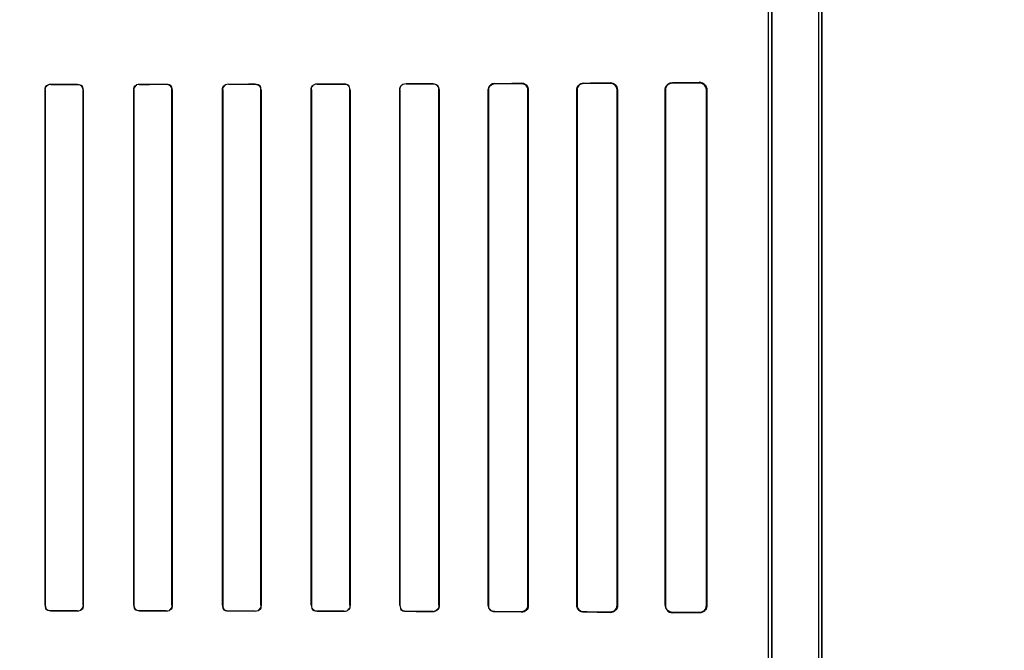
# Model space of a CAD drawing. Header units: millimetres. Extents: x 0 to 297, y 0 to 210.
# Tile 139 of 256: x 56.736 to 57.013, y 157.321 to 157.499. Entities that reach past the tile are written whole.
import ezdxf

# ---------------------------------------------------------------- set-up
doc = ezdxf.new("R2010")
doc.units = ezdxf.units.MM
doc.header["$LTSCALE"] = 16.335
doc.layers.get('0').update_dxf_attribs({"linetype": 'CONTINUOUS'})
for name, color, linetype in [('AXES_REF', 7, 'CONTINUOUS'), ('INTFCLR_1', 7, 'CONTINUOUS'), ('INTFCLR_72935', 7, 'CONTINUOUS')]:
    doc.layers.add(name, color=color, linetype=linetype)

msp = doc.modelspace()

# ---------------------------------------------------------------- linework, layer by layer
at = {"color": 7, "linetype": 'Continuous'}
for radius in [4.84791, 4.8475, 4.81646]:
    msp.add_circle((57.44573, 154.95648), radius, dxfattribs=at)
msp.add_arc((57.44573, 154.95648), 4.8, 278.27713, 261.72287, dxfattribs=at)
at = {"layer": 'AXES_REF', "color": 9, "linetype": 'Continuous'}
for radius in [4.42226, 2.96429]:
    msp.add_circle((57.44573, 154.95648), radius, dxfattribs=at)
at = {"layer": 'AXES_REF', "color": 7, "linetype": 'Continuous'}
msp.add_arc((57.44573, 154.95648), 4.91, 143.27539, 36.72461, dxfattribs=at)
at = {"layer": 'INTFCLR_1', "color": 6, "linetype": 'Continuous'}
for p, q in [((56.96049, 156.70647), (56.96049, 158.04148)), ((56.96137, 156.70647), (56.96137, 158.04147)), ((56.94637, 156.97268), (56.94637, 157.57527)), ((56.94725, 157.57527), (56.94725, 156.97268)), ((56.74273, 157.33397), (56.74273, 157.47897)), ((56.74278, 157.33397), (56.74278, 157.47897)), ((56.75341, 157.47897), (56.75341, 157.33397)), ((56.75346, 157.47897), (56.75346, 157.33397)), ((56.7677, 157.33397), (56.7677, 157.47897)), ((56.76776, 157.33397), (56.76776, 157.47897)), ((56.77843, 157.47897), (56.77843, 157.33397)), ((56.77849, 157.47897), (56.77849, 157.33397)), ((56.79267, 157.33397), (56.79267, 157.47897)), ((56.79273, 157.33397), (56.79273, 157.47897)), ((56.80347, 157.47897), (56.80347, 157.33397)), ((56.80353, 157.47897), (56.80353, 157.33397)), ((56.81763, 157.33397), (56.81763, 157.47897)), ((56.81769, 157.33397), (56.81769, 157.47897)), ((56.82852, 157.47897), (56.82852, 157.33397)), ((56.82858, 157.47897), (56.82858, 157.33397)), ((56.84257, 157.33397), (56.84257, 157.47897)), ((56.84263, 157.33397), (56.84263, 157.47897)), ((56.85358, 157.47897), (56.85358, 157.33397)), ((56.85364, 157.47897), (56.85364, 157.33397)), ((56.86749, 157.33397), (56.86749, 157.47897)), ((56.86756, 157.33397), (56.86756, 157.47897)), ((56.87865, 157.47897), (56.87865, 157.33397)), ((56.87873, 157.47897), (56.87873, 157.33397)), ((56.8924, 157.33397), (56.8924, 157.47897)), ((56.89248, 157.33397), (56.89248, 157.47897)), ((56.90375, 157.47897), (56.90375, 157.33397)), ((56.90384, 157.47897), (56.90384, 157.33397)), ((56.91726, 157.33397), (56.91726, 157.47897)), ((56.91736, 157.33397), (56.91736, 157.47897)), ((56.92889, 157.47897), (56.92889, 157.33397)), ((56.92901, 157.47897), (56.92901, 157.33397))]:
    msp.add_line(p, q, dxfattribs=at)
at = {"layer": 'INTFCLR_1', "color": 9, "linetype": 'Continuous'}
for p, q in [((56.85184, 157.4807), (56.85184, 157.48077)), ((56.86934, 157.48083), (56.86934, 157.48075)), ((56.87684, 157.48078), (56.87684, 157.48085)), ((56.89434, 157.48093), (56.89434, 157.48084)), ((56.90184, 157.48087), (56.90184, 157.48096)), ((56.91934, 157.48107), (56.91934, 157.48096)), ((56.92684, 157.481), (56.92684, 157.48113)), ((56.74278, 157.47897), (56.74273, 157.47897)), ((56.74434, 157.48058), (56.74434, 157.48053)), ((56.75184, 157.48054), (56.75184, 157.48059)), ((56.75346, 157.47897), (56.75341, 157.47897)), ((56.76776, 157.47897), (56.7677, 157.47897)), ((56.76934, 157.48061), (56.76934, 157.48055)), ((56.77684, 157.48056), (56.77684, 157.48062)), ((56.77849, 157.47897), (56.77843, 157.47897)), ((56.79273, 157.47897), (56.79267, 157.47897)), ((56.79434, 157.48064), (56.79434, 157.48059)), ((56.80184, 157.4806), (56.80184, 157.48066)), ((56.80353, 157.47897), (56.80347, 157.47897)), ((56.81769, 157.47897), (56.81763, 157.47897)), ((56.81934, 157.48069), (56.81934, 157.48063)), ((56.82684, 157.48064), (56.82684, 157.48071)), ((56.82858, 157.47897), (56.82852, 157.47897)), ((56.84263, 157.47897), (56.84257, 157.47897)), ((56.84434, 157.48075), (56.84434, 157.48068)), ((56.85364, 157.47897), (56.85358, 157.47897)), ((56.86756, 157.47897), (56.86749, 157.47897)), ((56.87873, 157.47897), (56.87865, 157.47897)), ((56.89248, 157.47897), (56.8924, 157.47897)), ((56.90384, 157.47897), (56.90375, 157.47897)), ((56.91736, 157.47897), (56.91726, 157.47897)), ((56.92901, 157.47897), (56.92889, 157.47897)), ((56.74273, 157.33397), (56.74278, 157.33397)), ((56.75341, 157.33397), (56.75346, 157.33397)), ((56.7677, 157.33397), (56.76776, 157.33397)), ((56.77843, 157.33397), (56.77849, 157.33397)), ((56.79267, 157.33397), (56.79273, 157.33397)), ((56.80347, 157.33397), (56.80353, 157.33397)), ((56.81763, 157.33397), (56.81769, 157.33397)), ((56.82852, 157.33397), (56.82858, 157.33397)), ((56.84257, 157.33397), (56.84263, 157.33397)), ((56.85358, 157.33397), (56.85364, 157.33397)), ((56.86749, 157.33397), (56.86756, 157.33397)), ((56.87865, 157.33397), (56.87873, 157.33397)), ((56.8924, 157.33397), (56.89248, 157.33397)), ((56.90375, 157.33397), (56.90384, 157.33397)), ((56.91726, 157.33397), (56.91736, 157.33397)), ((56.92889, 157.33397), (56.92901, 157.33397)), ((56.74434, 157.33241), (56.74434, 157.33236)), ((56.75184, 157.33235), (56.75184, 157.33241)), ((56.76934, 157.33239), (56.76934, 157.33233)), ((56.77684, 157.33232), (56.77684, 157.33238)), ((56.79434, 157.33236), (56.79434, 157.3323)), ((56.80184, 157.33229), (56.80184, 157.33234)), ((56.81934, 157.33231), (56.81934, 157.33225)), ((56.82684, 157.33224), (56.82684, 157.3323)), ((56.84434, 157.33226), (56.84434, 157.33219)), ((56.85184, 157.33217), (56.85184, 157.33224)), ((56.86934, 157.33219), (56.86934, 157.33212)), ((56.87684, 157.33209), (56.87684, 157.33216)), ((56.89434, 157.3321), (56.89434, 157.33202)), ((56.90184, 157.33198), (56.90184, 157.33207)), ((56.91934, 157.33198), (56.91934, 157.33187)), ((56.92684, 157.33182), (56.92684, 157.33194))]:
    msp.add_line(p, q, dxfattribs=at)
at = {"layer": 'INTFCLR_1', "color": 7, "linetype": 'Continuous'}
for p, q in [((56.87746, 157.48075), (56.87684, 157.48085)), ((56.90184, 157.48087), (56.90245, 157.48078)), ((56.92684, 157.481), (56.92745, 157.48091)), ((56.90245, 157.33217), (56.90184, 157.33207)), ((56.92745, 157.33203), (56.92684, 157.33194))]:
    msp.add_line(p, q, dxfattribs=at)
at = {"layer": 'INTFCLR_1', "color": 6, "linetype": 'Continuous'}
for centre, major_axis, start_param, end_param in [((56.68559, 157.48147), (0.26078, 0), -0.9163, -0.879521), ((56.68559, 157.48147), (0.26078, 0), -0.788898, -0.747504), ((56.68559, 157.48147), (0.27578, 0), -0.841558, -0.804464), ((56.68559, 157.48147), (0.26078, 0), -0.642675, -0.593022), ((56.68559, 157.48147), (0.27578, 0), -0.712156, -0.66947), ((56.68559, 157.48147), (0.26078, 0), -0.4593, -0.389436), ((56.68559, 157.48147), (0.27578, 0), -0.559335, -0.505765), ((56.68559, 157.48147), (0.26078, 0), -1.343557, -1.313932), ((56.68559, 157.48147), (0.27578, 0), -1.356116, -1.328192), ((56.68559, 157.48147), (0.26078, 0), -1.243846, -1.213314), ((56.68559, 157.48147), (0.27578, 0), -1.262235, -1.233556), ((56.68559, 157.48147), (0.26078, 0), -1.140627, -1.108745), ((56.68559, 157.48147), (0.27578, 0), -1.165445, -1.135656), ((56.68559, 157.48147), (0.26078, 0), -1.032246, -0.998394), ((56.68559, 157.48147), (0.27578, 0), -1.064439, -1.033062), ((56.68559, 157.48147), (0.27578, 0), -0.9574, -0.923735), ((56.68559, 157.33147), (0.27578, 0), 1.328192, 1.356116), ((56.68559, 157.33147), (0.26078, 0), 1.313932, 1.343557), ((56.68559, 157.33147), (0.27578, 0), 1.233556, 1.262235), ((56.68559, 157.33147), (0.26078, 0), 1.213314, 1.243846), ((56.68559, 157.33147), (0.27578, 0), 1.135656, 1.165445), ((56.68559, 157.33147), (0.26078, 0), 1.108745, 1.140627), ((56.68559, 157.33147), (0.27578, 0), 1.033062, 1.064439), ((56.68559, 157.33147), (0.26078, 0), 0.998394, 1.032246), ((56.68559, 157.33147), (0.27578, 0), 0.923735, 0.9574), ((56.68559, 157.33147), (0.26078, 0), 0.879521, 0.9163), ((56.68559, 157.33147), (0.27578, 0), 0.804464, 0.841558), ((56.68559, 157.33147), (0.26078, 0), 0.747504, 0.788898), ((56.68559, 157.33147), (0.27578, 0), 0.66947, 0.712156), ((56.68559, 157.33147), (0.26078, 0), 0.593022, 0.642675), ((56.68559, 157.33147), (0.27578, 0), 0.505765, 0.559335), ((56.68559, 157.33147), (0.26078, 0), 0.389436, 0.4593)]:
    msp.add_ellipse(centre, major_axis=major_axis, ratio=0.003491, start_param=start_param, end_param=end_param, dxfattribs=at)
for points, knots in [([(56.85184, 157.48077), (56.85229, 157.48077), (56.85325, 157.4804), (56.85364, 157.47944), (56.85364, 157.47897)], [0, 0, 0, 0, 0.492785, 1, 1, 1, 1]), ([(56.86749, 157.47897), (56.86749, 157.47944), (56.86788, 157.48042), (56.86886, 157.48082), (56.86934, 157.48083)], [0, 0, 0, 0, 0.493956, 1, 1, 1, 1]), ([(56.87684, 157.48078), (56.87731, 157.48078), (56.87827, 157.48039), (56.87865, 157.47943), (56.87865, 157.47897)], [0, 0, 0, 0, 0.507362, 1, 1, 1, 1]), ([(56.8924, 157.47897), (56.8924, 157.47943), (56.89277, 157.48046), (56.89381, 157.48092), (56.89434, 157.48093)], [0, 0, 0, 0, 0.46117, 1, 1, 1, 1]), ([(56.89248, 157.47897), (56.89248, 157.47942), (56.89285, 157.48041), (56.89384, 157.48084), (56.89434, 157.48084)], [0, 0, 0, 0, 0.47628, 1, 1, 1, 1]), ([(56.90184, 157.48096), (56.90229, 157.48096), (56.90335, 157.48061), (56.90384, 157.47954), (56.90384, 157.47897)], [0, 0, 0, 0, 0.443199, 1, 1, 1, 1]), ([(56.91726, 157.47897), (56.91726, 157.47944), (56.91763, 157.48053), (56.91874, 157.48106), (56.91934, 157.48107)], [0, 0, 0, 0, 0.43613, 1, 1, 1, 1]), ([(56.91736, 157.47897), (56.91736, 157.47947), (56.91778, 157.48052), (56.91883, 157.48096), (56.91934, 157.48096)], [0, 0, 0, 0, 0.494507, 1, 1, 1, 1]), ([(56.92684, 157.48113), (56.92733, 157.48113), (56.92847, 157.48075), (56.92901, 157.47959), (56.92901, 157.47897)], [0, 0, 0, 0, 0.438781, 1, 1, 1, 1]), ([(56.86756, 157.47897), (56.86756, 157.47943), (56.86795, 157.48037), (56.86889, 157.48075), (56.86934, 157.48075)], [0, 0, 0, 0, 0.502704, 1, 1, 1, 1]), ([(56.85364, 157.33397), (56.85364, 157.33351), (56.85325, 157.33255), (56.8523, 157.33217), (56.85184, 157.33217)], [0, 0, 0, 0, 0.505818, 1, 1, 1, 1]), ([(56.86934, 157.33212), (56.86886, 157.33212), (56.86788, 157.33252), (56.86749, 157.33351), (56.86749, 157.33397)], [0, 0, 0, 0, 0.507764, 1, 1, 1, 1]), ([(56.87865, 157.33397), (56.87865, 157.33352), (56.87827, 157.33255), (56.87731, 157.33216), (56.87684, 157.33216)], [0, 0, 0, 0, 0.493348, 1, 1, 1, 1]), ([(56.87873, 157.33397), (56.87873, 157.33351), (56.87835, 157.33251), (56.87734, 157.33209), (56.87684, 157.33209)], [0, 0, 0, 0, 0.479865, 1, 1, 1, 1]), ([(56.89434, 157.33202), (56.89386, 157.33202), (56.89283, 157.33242), (56.8924, 157.33346), (56.8924, 157.33397)], [0, 0, 0, 0, 0.483896, 1, 1, 1, 1]), ([(56.89434, 157.3321), (56.89389, 157.3321), (56.89291, 157.33247), (56.89248, 157.33347), (56.89248, 157.33397)], [0, 0, 0, 0, 0.468636, 1, 1, 1, 1]), ([(56.90384, 157.33397), (56.90384, 157.33352), (56.90348, 157.33247), (56.90241, 157.33198), (56.90184, 157.33198)], [0, 0, 0, 0, 0.44214, 1, 1, 1, 1]), ([(56.91726, 157.33397), (56.91726, 157.33351), (56.91763, 157.33241), (56.91874, 157.33188), (56.91934, 157.33187)], [0, 0, 0, 0, 0.436139, 1, 1, 1, 1]), ([(56.91934, 157.33198), (56.91889, 157.33198), (56.91785, 157.33235), (56.91736, 157.33341), (56.91736, 157.33397)], [0, 0, 0, 0, 0.446827, 1, 1, 1, 1]), ([(56.92901, 157.33397), (56.92901, 157.33351), (56.92866, 157.33238), (56.92749, 157.33181), (56.92684, 157.33182)], [0, 0, 0, 0, 0.415345, 1, 1, 1, 1])]:
    msp.add_open_spline(points, degree=3, knots=knots, dxfattribs=at)
at = {"layer": 'INTFCLR_1', "color": 7, "linetype": 'Continuous'}
for points, knots in [([(56.87684, 157.48085), (56.87733, 157.48085), (56.87834, 157.48044), (56.87873, 157.47944), (56.87873, 157.47897)], [0, 0, 0, 0, 0.511873, 1, 1, 1, 1]), ([(56.90184, 157.48087), (56.9023, 157.48087), (56.90331, 157.48051), (56.90375, 157.47949), (56.90375, 157.47897)], [0, 0, 0, 0, 0.470755, 1, 1, 1, 1]), ([(56.92684, 157.481), (56.92733, 157.481), (56.92842, 157.48061), (56.92889, 157.47952), (56.92889, 157.47897)], [0, 0, 0, 0, 0.472976, 1, 1, 1, 1]), ([(56.90375, 157.33397), (56.90375, 157.33346), (56.90331, 157.33244), (56.9023, 157.33208), (56.90184, 157.33207)], [0, 0, 0, 0, 0.524903, 1, 1, 1, 1]), ([(56.92889, 157.33397), (56.92889, 157.33347), (56.92848, 157.33239), (56.92738, 157.33194), (56.92684, 157.33194)], [0, 0, 0, 0, 0.479798, 1, 1, 1, 1])]:
    msp.add_open_spline(points, degree=3, knots=knots, dxfattribs=at)
for points in [[(56.90245, 157.48078), (56.90295, 157.48061), (56.9036, 157.48024), (56.9036, 157.47971)], [(56.92745, 157.48091), (56.92789, 157.48078), (56.92856, 157.48054), (56.92856, 157.48009)], [(56.87873, 157.47897), (56.87873, 157.4795), (56.87856, 157.48023), (56.87807, 157.4804)], [(56.90375, 157.33397), (56.90375, 157.33343), (56.90358, 157.33268), (56.90307, 157.33251)], [(56.92889, 157.33397), (56.92889, 157.33348), (56.92882, 157.33274), (56.92835, 157.33259)]]:
    msp.add_open_spline(points, degree=3, dxfattribs=at)
at = {"layer": 'INTFCLR_1', "color": 6, "linetype": 'Continuous'}
for points in [[(56.74273, 157.47897), (56.74273, 157.47948), (56.74293, 157.48031), (56.74344, 157.48031)], [(56.74278, 157.47897), (56.74278, 157.47949), (56.74305, 157.48033), (56.74357, 157.48033)], [(56.75184, 157.48054), (56.75234, 157.48054), (56.75315, 157.48032), (56.75315, 157.47983)], [(56.75346, 157.47897), (56.75346, 157.47943), (56.75334, 157.48022), (56.75288, 157.48022)], [(56.7677, 157.47897), (56.7677, 157.47943), (56.76782, 157.48021), (56.76827, 157.48021)], [(56.76776, 157.47897), (56.76776, 157.4795), (56.76802, 157.48034), (56.76855, 157.48034)], [(56.77684, 157.48062), (56.77732, 157.48062), (56.77813, 157.48048), (56.77813, 157.48)], [(56.77684, 157.48056), (56.77735, 157.48056), (56.77818, 157.48034), (56.77818, 157.47983)], [(56.79267, 157.47897), (56.79267, 157.47943), (56.79278, 157.48022), (56.79324, 157.48022)], [(56.79273, 157.47897), (56.79273, 157.4795), (56.79298, 157.48035), (56.79351, 157.48035)], [(56.80184, 157.48066), (56.80233, 157.48066), (56.80317, 157.4805), (56.80317, 157.48001)], [(56.80184, 157.4806), (56.80237, 157.4806), (56.80322, 157.48036), (56.80322, 157.47984)], [(56.81763, 157.47897), (56.81763, 157.47943), (56.81772, 157.48024), (56.81818, 157.48024)], [(56.81769, 157.47897), (56.81769, 157.47942), (56.81778, 157.4802), (56.81823, 157.4802)], [(56.82684, 157.48071), (56.82736, 157.48071), (56.82823, 157.48053), (56.82823, 157.48002)], [(56.82684, 157.48064), (56.82734, 157.48065), (56.82817, 157.48048), (56.82817, 157.47999)], [(56.84257, 157.47897), (56.84257, 157.47944), (56.84265, 157.48025), (56.84312, 157.48025)], [(56.84263, 157.47897), (56.84263, 157.47942), (56.84272, 157.48022), (56.84317, 157.48022)], [(56.85184, 157.4807), (56.85236, 157.4807), (56.85324, 157.48052), (56.85324, 157.48)], [(56.74273, 157.33397), (56.74273, 157.33351), (56.74285, 157.33273), (56.74331, 157.33273)], [(56.75341, 157.33397), (56.75341, 157.33345), (56.75314, 157.33261), (56.75261, 157.33261)], [(56.75346, 157.33397), (56.75346, 157.33352), (56.75335, 157.33274), (56.75289, 157.33274)], [(56.7677, 157.33397), (56.7677, 157.33351), (56.76783, 157.33272), (56.76829, 157.33272)], [(56.77843, 157.33397), (56.77843, 157.33345), (56.77818, 157.3326), (56.77766, 157.3326)], [(56.77849, 157.33397), (56.77849, 157.33352), (56.77838, 157.33273), (56.77792, 157.33273)], [(56.80347, 157.33397), (56.80347, 157.33344), (56.80322, 157.33258), (56.80269, 157.33258)], [(56.80353, 157.33397), (56.80353, 157.33351), (56.80343, 157.33271), (56.80297, 157.33271)], [(56.82852, 157.33397), (56.82852, 157.33352), (56.82842, 157.33274), (56.82797, 157.33274)], [(56.82858, 157.33397), (56.82858, 157.33351), (56.82849, 157.3327), (56.82802, 157.3327)], [(56.85358, 157.33397), (56.85358, 157.33352), (56.8535, 157.33272), (56.85304, 157.33272)], [(56.74434, 157.33241), (56.74385, 157.33241), (56.74304, 157.33262), (56.74304, 157.33312)], [(56.76934, 157.33239), (56.76884, 157.33239), (56.76801, 157.33261), (56.76801, 157.33311)], [(56.79434, 157.33236), (56.79382, 157.33236), (56.79298, 157.33259), (56.79298, 157.33311)], [(56.79434, 157.3323), (56.79386, 157.3323), (56.79303, 157.33245), (56.79303, 157.33293)], [(56.81934, 157.33231), (56.8188, 157.33231), (56.81793, 157.33256), (56.81793, 157.3331)], [(56.81934, 157.33225), (56.81884, 157.33225), (56.81798, 157.33242), (56.81798, 157.33293)], [(56.84434, 157.33219), (56.84381, 157.33219), (56.84291, 157.33238), (56.84291, 157.33292)], [(56.84434, 157.33226), (56.84383, 157.33226), (56.84297, 157.33244), (56.84297, 157.33295)], [(56.86934, 157.33219), (56.86886, 157.33219), (56.86803, 157.33229), (56.86803, 157.33277)]]:
    msp.add_open_spline(points, degree=3, dxfattribs=at)
at = {"layer": 'INTFCLR_72935', "color": 6, "linetype": 'Continuous'}
for p, q in [((56.96049, 156.70647), (56.96049, 158.04149)), ((56.96137, 158.04147), (56.96137, 156.70647)), ((56.94637, 156.97121), (56.94637, 157.57673)), ((56.94725, 156.97032), (56.94725, 157.57763)), ((56.74273, 157.47897), (56.74273, 157.33397)), ((56.74278, 157.47897), (56.74278, 157.33397)), ((56.75341, 157.33397), (56.75341, 157.47897)), ((56.75346, 157.33397), (56.75346, 157.47897)), ((56.7677, 157.47897), (56.7677, 157.33397)), ((56.76776, 157.47897), (56.76776, 157.33397)), ((56.77843, 157.33397), (56.77843, 157.47897)), ((56.77849, 157.33397), (56.77849, 157.47897)), ((56.79267, 157.47897), (56.79267, 157.33397)), ((56.79273, 157.47897), (56.79273, 157.33397)), ((56.80347, 157.33397), (56.80347, 157.47897)), ((56.80353, 157.33397), (56.80353, 157.47897)), ((56.81763, 157.47897), (56.81763, 157.33397)), ((56.81769, 157.47897), (56.81769, 157.33397)), ((56.82852, 157.33397), (56.82852, 157.47897)), ((56.82858, 157.33397), (56.82858, 157.47897)), ((56.84257, 157.47897), (56.84257, 157.33397)), ((56.84263, 157.47897), (56.84263, 157.33397)), ((56.85358, 157.33397), (56.85358, 157.47897)), ((56.85364, 157.33397), (56.85364, 157.47897)), ((56.86749, 157.47897), (56.86749, 157.33397)), ((56.86756, 157.47897), (56.86756, 157.33397)), ((56.87865, 157.33397), (56.87865, 157.47897)), ((56.87873, 157.33397), (56.87873, 157.47897)), ((56.8924, 157.47897), (56.8924, 157.33397)), ((56.89248, 157.47897), (56.89248, 157.33397)), ((56.90375, 157.33397), (56.90375, 157.47897)), ((56.90384, 157.33397), (56.90384, 157.47897)), ((56.91726, 157.47897), (56.91726, 157.33397)), ((56.91736, 157.47897), (56.91736, 157.33397)), ((56.92889, 157.33397), (56.92889, 157.47897)), ((56.92901, 157.33397), (56.92901, 157.47897))]:
    msp.add_line(p, q, dxfattribs=at)
at = {"layer": 'INTFCLR_72935', "color": 9, "linetype": 'Continuous'}
for p, q in [((56.85184, 157.48077), (56.85184, 157.4807)), ((56.86934, 157.48075), (56.86934, 157.48083)), ((56.87684, 157.48085), (56.87684, 157.48078)), ((56.89434, 157.48084), (56.89434, 157.48093)), ((56.90184, 157.48096), (56.90184, 157.48087)), ((56.91934, 157.48096), (56.91934, 157.48107)), ((56.92684, 157.48113), (56.92684, 157.481)), ((56.74273, 157.47897), (56.74278, 157.47897)), ((56.74434, 157.48053), (56.74434, 157.48058)), ((56.75184, 157.48059), (56.75184, 157.48054)), ((56.75341, 157.47897), (56.75346, 157.47897)), ((56.7677, 157.47897), (56.76776, 157.47897)), ((56.76934, 157.48055), (56.76934, 157.48061)), ((56.77684, 157.48062), (56.77684, 157.48056)), ((56.77843, 157.47897), (56.77849, 157.47897)), ((56.79267, 157.47897), (56.79273, 157.47897)), ((56.79434, 157.48059), (56.79434, 157.48064)), ((56.80184, 157.48066), (56.80184, 157.4806)), ((56.80347, 157.47897), (56.80353, 157.47897)), ((56.81763, 157.47897), (56.81769, 157.47897)), ((56.81934, 157.48063), (56.81934, 157.48069)), ((56.82684, 157.48071), (56.82684, 157.48064)), ((56.82852, 157.47897), (56.82858, 157.47897)), ((56.84257, 157.47897), (56.84263, 157.47897)), ((56.84434, 157.48068), (56.84434, 157.48075)), ((56.85358, 157.47897), (56.85364, 157.47897)), ((56.86749, 157.47897), (56.86756, 157.47897)), ((56.87865, 157.47897), (56.87873, 157.47897)), ((56.8924, 157.47897), (56.89248, 157.47897)), ((56.90375, 157.47897), (56.90384, 157.47897)), ((56.91726, 157.47897), (56.91736, 157.47897)), ((56.92889, 157.47897), (56.92901, 157.47897)), ((56.74278, 157.33397), (56.74273, 157.33397)), ((56.75346, 157.33397), (56.75341, 157.33397)), ((56.76776, 157.33397), (56.7677, 157.33397)), ((56.77849, 157.33397), (56.77843, 157.33397)), ((56.79273, 157.33397), (56.79267, 157.33397)), ((56.80353, 157.33397), (56.80347, 157.33397)), ((56.81769, 157.33397), (56.81763, 157.33397)), ((56.82858, 157.33397), (56.82852, 157.33397)), ((56.84263, 157.33397), (56.84257, 157.33397)), ((56.85364, 157.33397), (56.85358, 157.33397)), ((56.86756, 157.33397), (56.86749, 157.33397)), ((56.87873, 157.33397), (56.87865, 157.33397)), ((56.89248, 157.33397), (56.8924, 157.33397)), ((56.90384, 157.33397), (56.90375, 157.33397)), ((56.91736, 157.33397), (56.91726, 157.33397)), ((56.92901, 157.33397), (56.92889, 157.33397)), ((56.74434, 157.33236), (56.74434, 157.33241)), ((56.75184, 157.33241), (56.75184, 157.33235)), ((56.76934, 157.33233), (56.76934, 157.33239)), ((56.77684, 157.33238), (56.77684, 157.33232)), ((56.79434, 157.3323), (56.79434, 157.33236)), ((56.80184, 157.33234), (56.80184, 157.33229)), ((56.81934, 157.33225), (56.81934, 157.33231)), ((56.82684, 157.3323), (56.82684, 157.33224)), ((56.84434, 157.33219), (56.84434, 157.33226)), ((56.85184, 157.33224), (56.85184, 157.33217)), ((56.86934, 157.33212), (56.86934, 157.33219)), ((56.87684, 157.33216), (56.87684, 157.33209)), ((56.89434, 157.33202), (56.89434, 157.3321)), ((56.90184, 157.33207), (56.90184, 157.33198)), ((56.91934, 157.33187), (56.91934, 157.33198)), ((56.92684, 157.33194), (56.92684, 157.33182))]:
    msp.add_line(p, q, dxfattribs=at)
at = {"layer": 'INTFCLR_72935', "color": 7, "linetype": 'Continuous'}
for p, q in [((56.90184, 157.48096), (56.90246, 157.48087)), ((56.90245, 157.48078), (56.90184, 157.48087)), ((56.92745, 157.48091), (56.92684, 157.481)), ((56.87746, 157.33219), (56.87684, 157.33209)), ((56.90184, 157.33207), (56.90245, 157.33217)), ((56.90246, 157.33208), (56.90184, 157.33198)), ((56.92684, 157.33194), (56.92745, 157.33203))]:
    msp.add_line(p, q, dxfattribs=at)
at = {"layer": 'INTFCLR_72935', "color": 6, "linetype": 'Continuous'}
for centre, major_axis, start_param, end_param in [((56.68559, 157.48147), (0.26078, 0), -0.9163, -0.879521), ((56.68559, 157.48147), (0.26078, 0), -0.788898, -0.747504), ((56.68559, 157.48147), (0.27578, 0), -0.841558, -0.804464), ((56.68559, 157.48147), (0.26078, 0), -0.642675, -0.593022), ((56.68559, 157.48147), (0.27578, 0), -0.712156, -0.66947), ((56.68559, 157.48147), (0.26078, 0), -0.4593, -0.389436), ((56.68559, 157.48147), (0.27578, 0), -0.559335, -0.505765), ((56.68559, 157.48147), (0.26078, 0), -1.343557, -1.313932), ((56.68559, 157.48147), (0.27578, 0), -1.356116, -1.328192), ((56.68559, 157.48147), (0.26078, 0), -1.243846, -1.213314), ((56.68559, 157.48147), (0.27578, 0), -1.262235, -1.233556), ((56.68559, 157.48147), (0.26078, 0), -1.140627, -1.108745), ((56.68559, 157.48147), (0.27578, 0), -1.165445, -1.135656), ((56.68559, 157.48147), (0.26078, 0), -1.032246, -0.998394), ((56.68559, 157.48147), (0.27578, 0), -1.064439, -1.033062), ((56.68559, 157.48147), (0.27578, 0), -0.9574, -0.923735), ((56.68559, 157.33147), (0.27578, 0), 1.328192, 1.356116), ((56.68559, 157.33147), (0.26078, 0), 1.313932, 1.343557), ((56.68559, 157.33147), (0.27578, 0), 1.233556, 1.262235), ((56.68559, 157.33147), (0.26078, 0), 1.213314, 1.243846), ((56.68559, 157.33147), (0.27578, 0), 1.135656, 1.165445), ((56.68559, 157.33147), (0.26078, 0), 1.108745, 1.140627), ((56.68559, 157.33147), (0.27578, 0), 1.033062, 1.064439), ((56.68559, 157.33147), (0.26078, 0), 0.998394, 1.032246), ((56.68559, 157.33147), (0.27578, 0), 0.923735, 0.9574), ((56.68559, 157.33147), (0.26078, 0), 0.879521, 0.9163), ((56.68559, 157.33147), (0.27578, 0), 0.804464, 0.841558), ((56.68559, 157.33147), (0.26078, 0), 0.747504, 0.788898), ((56.68559, 157.33147), (0.27578, 0), 0.66947, 0.712156), ((56.68559, 157.33147), (0.26078, 0), 0.593022, 0.642675), ((56.68559, 157.33147), (0.27578, 0), 0.505765, 0.559335), ((56.68559, 157.33147), (0.26078, 0), 0.389436, 0.4593)]:
    msp.add_ellipse(centre, major_axis=major_axis, ratio=0.003491, start_param=start_param, end_param=end_param, dxfattribs=at)
for points, knots in [([(56.85184, 157.48077), (56.8523, 157.48077), (56.85326, 157.48039), (56.85364, 157.47943), (56.85364, 157.47897)], [0, 0, 0, 0, 0.499305, 1, 1, 1, 1]), ([(56.86749, 157.47897), (56.86749, 157.47944), (56.86788, 157.48042), (56.86886, 157.48082), (56.86934, 157.48083)], [0, 0, 0, 0, 0.495699, 1, 1, 1, 1]), ([(56.87873, 157.47897), (56.87873, 157.47943), (56.87835, 157.48043), (56.87734, 157.48085), (56.87684, 157.48085)], [0, 0, 0, 0, 0.479865, 1, 1, 1, 1]), ([(56.87865, 157.47897), (56.87865, 157.47943), (56.87827, 157.48039), (56.87731, 157.48078), (56.87684, 157.48078)], [0, 0, 0, 0, 0.497304, 1, 1, 1, 1]), ([(56.8924, 157.47897), (56.8924, 157.47949), (56.89284, 157.48053), (56.89387, 157.48092), (56.89434, 157.48093)], [0, 0, 0, 0, 0.522861, 1, 1, 1, 1]), ([(56.89434, 157.48084), (56.89384, 157.48084), (56.89285, 157.48041), (56.89248, 157.47942), (56.89248, 157.47897)], [0, 0, 0, 0, 0.523423, 1, 1, 1, 1]), ([(56.91726, 157.47897), (56.91726, 157.47944), (56.91763, 157.48053), (56.91874, 157.48106), (56.91934, 157.48107)], [0, 0, 0, 0, 0.43614, 1, 1, 1, 1]), ([(56.91934, 157.48096), (56.91889, 157.48096), (56.91785, 157.48059), (56.91736, 157.47953), (56.91736, 157.47897)], [0, 0, 0, 0, 0.446827, 1, 1, 1, 1]), ([(56.92901, 157.47897), (56.92901, 157.47943), (56.92866, 157.48056), (56.92749, 157.48113), (56.92684, 157.48113)], [0, 0, 0, 0, 0.415345, 1, 1, 1, 1]), ([(56.86934, 157.33212), (56.86886, 157.33212), (56.86787, 157.33253), (56.86749, 157.33351), (56.86749, 157.33397)], [0, 0, 0, 0, 0.512282, 1, 1, 1, 1]), ([(56.87684, 157.33216), (56.87731, 157.33216), (56.87828, 157.33256), (56.87865, 157.33352), (56.87865, 157.33397)], [0, 0, 0, 0, 0.511057, 1, 1, 1, 1]), ([(56.89434, 157.33202), (56.89387, 157.33202), (56.89284, 157.33241), (56.8924, 157.33345), (56.8924, 157.33397)], [0, 0, 0, 0, 0.472258, 1, 1, 1, 1]), ([(56.89248, 157.33397), (56.89248, 157.33352), (56.89285, 157.33253), (56.89384, 157.3321), (56.89434, 157.3321)], [0, 0, 0, 0, 0.47628, 1, 1, 1, 1]), ([(56.91726, 157.33397), (56.91726, 157.33351), (56.91763, 157.33241), (56.91874, 157.33188), (56.91934, 157.33187)], [0, 0, 0, 0, 0.43613, 1, 1, 1, 1]), ([(56.91736, 157.33397), (56.91736, 157.33349), (56.91776, 157.33244), (56.91881, 157.33198), (56.91934, 157.33198)], [0, 0, 0, 0, 0.477102, 1, 1, 1, 1]), ([(56.92901, 157.33397), (56.92901, 157.33351), (56.92865, 157.33238), (56.92748, 157.33181), (56.92684, 157.33182)], [0, 0, 0, 0, 0.416132, 1, 1, 1, 1])]:
    msp.add_open_spline(points, degree=3, knots=knots, dxfattribs=at)
at = {"layer": 'INTFCLR_72935', "color": 7, "linetype": 'Continuous'}
for points, knots in [([(56.90384, 157.47897), (56.90384, 157.47946), (56.90344, 157.48052), (56.90237, 157.48096), (56.90184, 157.48096)], [0, 0, 0, 0, 0.479801, 1, 1, 1, 1]), ([(56.90375, 157.47897), (56.90375, 157.47948), (56.90331, 157.48051), (56.9023, 157.48087), (56.90184, 157.48087)], [0, 0, 0, 0, 0.524903, 1, 1, 1, 1]), ([(56.92889, 157.47897), (56.92889, 157.47947), (56.92848, 157.48056), (56.92738, 157.481), (56.92684, 157.481)], [0, 0, 0, 0, 0.479798, 1, 1, 1, 1]), ([(56.87684, 157.33209), (56.87733, 157.33209), (56.87834, 157.3325), (56.87873, 157.3335), (56.87873, 157.33397)], [0, 0, 0, 0, 0.511873, 1, 1, 1, 1]), ([(56.90184, 157.33207), (56.9023, 157.33207), (56.90331, 157.33243), (56.90375, 157.33346), (56.90375, 157.33397)], [0, 0, 0, 0, 0.470754, 1, 1, 1, 1]), ([(56.90184, 157.33198), (56.90236, 157.33199), (56.90343, 157.33241), (56.90384, 157.33348), (56.90384, 157.33397)], [0, 0, 0, 0, 0.514024, 1, 1, 1, 1]), ([(56.92684, 157.33194), (56.92733, 157.33194), (56.92842, 157.33233), (56.92889, 157.33342), (56.92889, 157.33397)], [0, 0, 0, 0, 0.472976, 1, 1, 1, 1])]:
    msp.add_open_spline(points, degree=3, knots=knots, dxfattribs=at)
for points in [[(56.90246, 157.48087), (56.90293, 157.48072), (56.9036, 157.48041), (56.9036, 157.47992)], [(56.90375, 157.47897), (56.90375, 157.47951), (56.90358, 157.48026), (56.90307, 157.48043)], [(56.92889, 157.47897), (56.92889, 157.47947), (56.92882, 157.48021), (56.92835, 157.48035)], [(56.87873, 157.33397), (56.87873, 157.33344), (56.87856, 157.33271), (56.87807, 157.33254)], [(56.90384, 157.33397), (56.90384, 157.33347), (56.90375, 157.33273), (56.90328, 157.33258)], [(56.90245, 157.33217), (56.90295, 157.33233), (56.9036, 157.33271), (56.9036, 157.33323)], [(56.92745, 157.33203), (56.92789, 157.33216), (56.92856, 157.3324), (56.92856, 157.33286)]]:
    msp.add_open_spline(points, degree=3, dxfattribs=at)
at = {"layer": 'INTFCLR_72935', "color": 6, "linetype": 'Continuous'}
for points in [[(56.74273, 157.47897), (56.74273, 157.47943), (56.74285, 157.48021), (56.74331, 157.48021)], [(56.74434, 157.48053), (56.74385, 157.48053), (56.74303, 157.48032), (56.74303, 157.47982)], [(56.75341, 157.47897), (56.75341, 157.4795), (56.75314, 157.48033), (56.75261, 157.48033)], [(56.75346, 157.47897), (56.75346, 157.47942), (56.75335, 157.4802), (56.75289, 157.4802)], [(56.7677, 157.47897), (56.7677, 157.47943), (56.76783, 157.48022), (56.76829, 157.48022)], [(56.76934, 157.48055), (56.76884, 157.48055), (56.76801, 157.48033), (56.76801, 157.47983)], [(56.77843, 157.47897), (56.77843, 157.4795), (56.77817, 157.48035), (56.77764, 157.48035)], [(56.77849, 157.47897), (56.77849, 157.47943), (56.77838, 157.48022), (56.77792, 157.48021)], [(56.79267, 157.47897), (56.79267, 157.47943), (56.79278, 157.48023), (56.79325, 157.48023)], [(56.79434, 157.48059), (56.79382, 157.48059), (56.79297, 157.48035), (56.79297, 157.47983)], [(56.80347, 157.47897), (56.80347, 157.47942), (56.80336, 157.4802), (56.80291, 157.4802)], [(56.80353, 157.47897), (56.80353, 157.47943), (56.80343, 157.48023), (56.80297, 157.48023)], [(56.81763, 157.47897), (56.81763, 157.47944), (56.81773, 157.48025), (56.81819, 157.48025)], [(56.81934, 157.48063), (56.8188, 157.48063), (56.81793, 157.48037), (56.81793, 157.47983)], [(56.82684, 157.48071), (56.82736, 157.48071), (56.82824, 157.48052), (56.82824, 157.48)], [(56.82852, 157.47897), (56.82852, 157.47943), (56.82842, 157.48022), (56.82796, 157.48022)], [(56.84257, 157.47897), (56.84257, 157.47944), (56.84265, 157.48026), (56.84312, 157.48026)], [(56.84434, 157.48068), (56.84382, 157.48068), (56.84296, 157.4805), (56.84296, 157.47998)], [(56.85358, 157.47897), (56.85358, 157.47943), (56.85349, 157.48023), (56.85303, 157.48023)], [(56.86934, 157.48075), (56.86888, 157.48075), (56.86808, 157.48068), (56.86808, 157.48022)], [(56.74278, 157.33397), (56.74278, 157.33345), (56.74305, 157.33262), (56.74357, 157.33261)], [(56.75346, 157.33397), (56.75346, 157.33351), (56.75334, 157.33272), (56.75288, 157.33273)], [(56.7677, 157.33397), (56.7677, 157.33352), (56.76782, 157.33273), (56.76827, 157.33273)], [(56.76776, 157.33397), (56.76776, 157.33344), (56.76802, 157.3326), (56.76855, 157.3326)], [(56.77849, 157.33397), (56.77849, 157.33351), (56.77837, 157.33271), (56.77791, 157.33271)], [(56.79267, 157.33397), (56.79267, 157.33351), (56.79278, 157.33272), (56.79324, 157.33272)], [(56.79273, 157.33397), (56.79273, 157.33344), (56.79299, 157.33258), (56.79352, 157.33258)], [(56.80353, 157.33397), (56.80353, 157.33351), (56.80342, 157.3327), (56.80295, 157.3327)], [(56.81769, 157.33397), (56.81769, 157.33352), (56.81779, 157.33273), (56.81824, 157.33273)], [(56.82858, 157.33397), (56.82858, 157.3335), (56.82848, 157.33269), (56.82801, 157.33269)], [(56.84263, 157.33397), (56.84263, 157.33352), (56.84272, 157.33272), (56.84318, 157.33272)], [(56.85364, 157.33397), (56.85364, 157.3335), (56.85356, 157.33267), (56.85309, 157.33267)], [(56.86756, 157.33397), (56.86756, 157.33351), (56.86764, 157.3327), (56.8681, 157.3327)], [(56.74434, 157.33236), (56.74383, 157.33236), (56.74299, 157.33258), (56.74299, 157.33309)], [(56.75184, 157.33241), (56.75234, 157.33241), (56.75316, 157.33262), (56.75316, 157.33312)], [(56.77684, 157.33238), (56.77735, 157.33238), (56.77819, 157.33261), (56.77819, 157.33312)], [(56.80184, 157.33234), (56.80237, 157.33234), (56.80323, 157.33259), (56.80323, 157.33312)], [(56.81934, 157.33225), (56.81883, 157.33225), (56.81797, 157.33243), (56.81797, 157.33294)], [(56.82684, 157.3323), (56.82734, 157.3323), (56.82817, 157.33246), (56.82817, 157.33295)], [(56.84434, 157.33219), (56.8438, 157.33219), (56.8429, 157.3324), (56.8429, 157.33294)], [(56.85184, 157.33224), (56.85237, 157.33224), (56.85325, 157.33243), (56.85325, 157.33296)]]:
    msp.add_open_spline(points, degree=3, dxfattribs=at)

doc.saveas('drawing.dxf')
